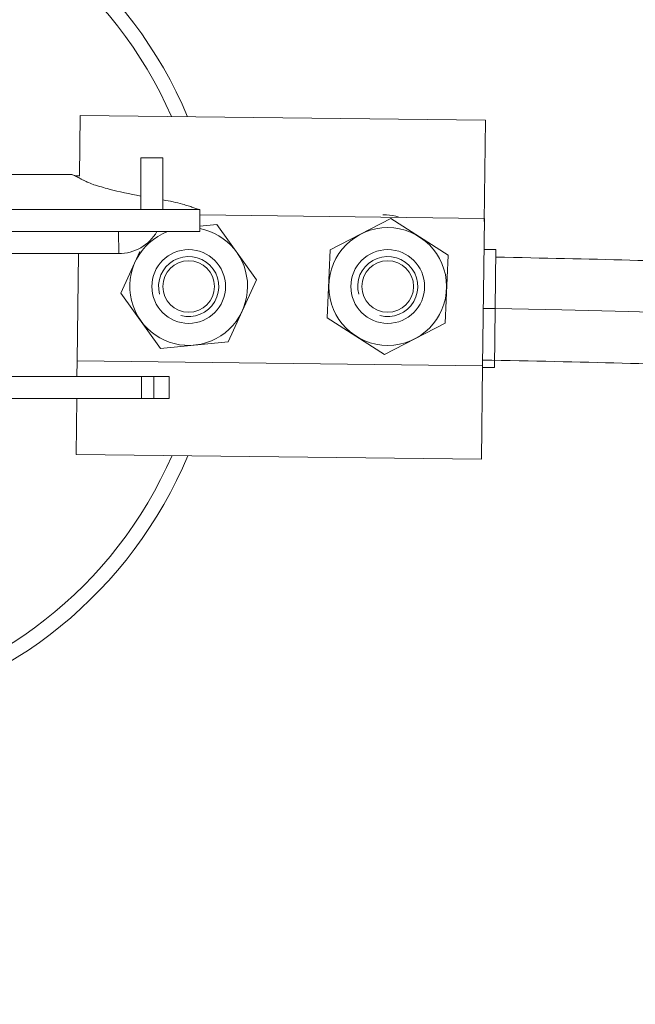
# Model space of a CAD drawing. Header units: millimetres. Extents: x -2674 to -2203, y -551 to -52.
# Tile 18 of 138: x -2392.795 to -2391.96, y -131.743 to -130.407. Entities that reach past the tile are written whole.
import ezdxf
from ezdxf.lldxf.tags import DXFTag

# ---------------------------------------------------------------- set-up
doc = ezdxf.new("R2010")
doc.units = ezdxf.units.MM
doc.layers.add('layer 1', color=7, linetype='Continuous')
tags = doc.linetypes.add('New Line26', pattern=[28.3, 19, -3.1, 3.1, -3.1]).pattern_tags.tags
tags[10:11] = [DXFTag(74, 4), DXFTag(75, 0), DXFTag(340, '0'), DXFTag(46, 1.0), DXFTag(50, 0.0), DXFTag(44, 0.0), DXFTag(45, 0.0)]
tags[8:9] = [DXFTag(74, 4), DXFTag(75, 0), DXFTag(340, '0'), DXFTag(46, 1.0), DXFTag(50, 0.0), DXFTag(44, 0.0), DXFTag(45, 0.0)]
tags[6:7] = [DXFTag(74, 4), DXFTag(75, 0), DXFTag(340, '0'), DXFTag(46, 1.0), DXFTag(50, 0.0), DXFTag(44, 0.0), DXFTag(45, 0.0)]
tags[4:5] = [DXFTag(74, 4), DXFTag(75, 0), DXFTag(340, '0'), DXFTag(46, 1.0), DXFTag(50, 0.0), DXFTag(44, 0.0), DXFTag(45, 0.0)]

msp = doc.modelspace()

# ---------------------------------------------------------------- linework, layer by layer
at = {"layer": 'layer 1', "lineweight": 9}
for points, knots in [([(-2392.5675, -130.5386), (-2392.6443, -130.3557), (-2392.8071, -130.2232), (-2393.0017, -130.1851), (-2393.0017, -130.1851), (-2393.1964, -130.147), (-2393.3972, -130.2084), (-2393.5372, -130.3488)], [0, 0, 0, 0, 0.333333, 0.333333, 0.333333, 0.333333, 1, 1, 1, 1]), ([(-2392.5893, -130.5383), (-2392.667, -130.3608), (-2392.8288, -130.2344), (-2393.0198, -130.202), (-2393.0198, -130.202), (-2393.2108, -130.1696), (-2393.4053, -130.2356), (-2393.5372, -130.3774)], [0, 0, 0, 0, 0.333333, 0.333333, 0.333333, 0.333333, 1, 1, 1, 1]), ([(-2392.7027, -130.6275), (-2392.7033, -130.6273), (-2392.7038, -130.6271), (-2392.7044, -130.6268), (-2392.7044, -130.6268), (-2392.705, -130.6266), (-2392.7055, -130.6263), (-2392.7061, -130.6261), (-2392.7061, -130.6261), (-2392.7066, -130.6258), (-2392.7072, -130.6255), (-2392.7077, -130.6253), (-2392.7077, -130.6253), (-2392.7083, -130.625), (-2392.7088, -130.6247), (-2392.7093, -130.6245), (-2392.7093, -130.6245), (-2392.7099, -130.6242), (-2392.7104, -130.6239), (-2392.7109, -130.6237), (-2392.7109, -130.6237), (-2392.7114, -130.6234), (-2392.7119, -130.6232), (-2392.7124, -130.6229), (-2392.7124, -130.6229), (-2392.7129, -130.6226), (-2392.7134, -130.6224), (-2392.7139, -130.6221), (-2392.7139, -130.6221), (-2392.7144, -130.6218), (-2392.7148, -130.6216), (-2392.7153, -130.6213), (-2392.7153, -130.6213), (-2392.7158, -130.6211), (-2392.7162, -130.6208), (-2392.7167, -130.6206), (-2392.7167, -130.6206), (-2392.7177, -130.6201), (-2392.7187, -130.6196), (-2392.7196, -130.6191), (-2392.7196, -130.6191), (-2392.7205, -130.6187), (-2392.7214, -130.6183), (-2392.7222, -130.6179), (-2392.7222, -130.6179), (-2392.7227, -130.6177), (-2392.7232, -130.6175), (-2392.7237, -130.6174), (-2392.7237, -130.6174), (-2392.7242, -130.6172), (-2392.7247, -130.6171), (-2392.7252, -130.617), (-2392.7252, -130.617), (-2392.7256, -130.6169), (-2392.726, -130.6169), (-2392.7264, -130.6169)], [0, 0, 0, 0, 0.066667, 0.066667, 0.066667, 0.066667, 0.133333, 0.133333, 0.133333, 0.133333, 0.2, 0.2, 0.2, 0.2, 0.266667, 0.266667, 0.266667, 0.266667, 0.333333, 0.333333, 0.333333, 0.333333, 0.4, 0.4, 0.4, 0.4, 0.466667, 0.466667, 0.466667, 0.466667, 0.533333, 0.533333, 0.533333, 0.533333, 0.6, 0.6, 0.6, 0.6, 0.666667, 0.666667, 0.666667, 0.666667, 0.733333, 0.733333, 0.733333, 0.733333, 0.8, 0.8, 0.8, 0.8, 0.866667, 0.866667, 0.866667, 0.866667, 1, 1, 1, 1]), ([(-2392.6948, -130.6309), (-2392.6878, -130.633), (-2392.6809, -130.635), (-2392.6738, -130.6368), (-2392.6738, -130.6368), (-2392.6602, -130.6404), (-2392.6461, -130.6435), (-2392.6311, -130.6463)], [0, 0, 0, 0, 0.333333, 0.333333, 0.333333, 0.333333, 1, 1, 1, 1]), ([(-2392.5744, -130.6573), (-2392.5716, -130.658), (-2392.569, -130.6588), (-2392.5666, -130.6595), (-2392.5666, -130.6595), (-2392.5643, -130.6602), (-2392.5621, -130.661), (-2392.5602, -130.6617), (-2392.5602, -130.6617), (-2392.5583, -130.6624), (-2392.5566, -130.663), (-2392.5551, -130.6635), (-2392.5551, -130.6635), (-2392.5537, -130.664), (-2392.5525, -130.6644), (-2392.5515, -130.6644)], [0, 0, 0, 0, 0.2, 0.2, 0.2, 0.2, 0.4, 0.4, 0.4, 0.4, 0.6, 0.6, 0.6, 0.6, 1, 1, 1, 1]), ([(-2392.2161, -130.769), (-2392.2161, -130.7249), (-2392.2519, -130.6891), (-2392.296, -130.6891), (-2392.296, -130.6891), (-2392.3402, -130.6891), (-2392.3759, -130.7249), (-2392.3759, -130.769), (-2392.3759, -130.769), (-2392.3759, -130.8131), (-2392.3402, -130.8489), (-2392.296, -130.8489), (-2392.296, -130.8489), (-2392.2519, -130.8489), (-2392.2161, -130.8132), (-2392.2161, -130.769)], [0, 0, 0, 0, 0.2, 0.2, 0.2, 0.2, 0.4, 0.4, 0.4, 0.4, 0.6, 0.6, 0.6, 0.6, 1, 1, 1, 1]), ([(-2392.5945, -130.6944), (-2392.6322, -130.7087), (-2392.6533, -130.749), (-2392.6436, -130.7882), (-2392.6436, -130.7882), (-2392.6339, -130.8274), (-2392.5964, -130.8532), (-2392.5564, -130.8483), (-2392.5564, -130.8483), (-2392.5163, -130.8434), (-2392.4861, -130.8094), (-2392.4861, -130.769)], [0, 0, 0, 0, 0.25, 0.25, 0.25, 0.25, 0.5, 0.5, 0.5, 0.5, 1, 1, 1, 1]), ([(-2392.516, -130.769), (-2392.516, -130.7414), (-2392.5384, -130.719), (-2392.566, -130.719), (-2392.566, -130.719), (-2392.5936, -130.719), (-2392.616, -130.7414), (-2392.616, -130.769), (-2392.616, -130.769), (-2392.616, -130.7966), (-2392.5936, -130.819), (-2392.566, -130.819), (-2392.566, -130.819), (-2392.5384, -130.819), (-2392.516, -130.7966), (-2392.516, -130.769)], [0, 0, 0, 0, 0.2, 0.2, 0.2, 0.2, 0.4, 0.4, 0.4, 0.4, 0.6, 0.6, 0.6, 0.6, 1, 1, 1, 1]), ([(-2392.5766, -130.8084), (-2392.5588, -130.8132), (-2392.5399, -130.8054), (-2392.5307, -130.7894), (-2392.5307, -130.7894), (-2392.5215, -130.7734), (-2392.5241, -130.7532), (-2392.5372, -130.7402), (-2392.5372, -130.7402), (-2392.5502, -130.7271), (-2392.5704, -130.7245), (-2392.5864, -130.7337), (-2392.5864, -130.7337), (-2392.6024, -130.7429), (-2392.6102, -130.7617), (-2392.6054, -130.7796)], [0, 0, 0, 0, 0.2, 0.2, 0.2, 0.2, 0.4, 0.4, 0.4, 0.4, 0.6, 0.6, 0.6, 0.6, 1, 1, 1, 1]), ([(-2392.246, -130.769), (-2392.246, -130.7414), (-2392.2684, -130.719), (-2392.296, -130.719), (-2392.296, -130.719), (-2392.3236, -130.719), (-2392.346, -130.7414), (-2392.346, -130.769), (-2392.346, -130.769), (-2392.346, -130.7966), (-2392.3236, -130.819), (-2392.296, -130.819), (-2392.296, -130.819), (-2392.2684, -130.819), (-2392.246, -130.7966), (-2392.246, -130.769)], [0, 0, 0, 0, 0.2, 0.2, 0.2, 0.2, 0.4, 0.4, 0.4, 0.4, 0.6, 0.6, 0.6, 0.6, 1, 1, 1, 1]), ([(-2392.3066, -130.8084), (-2392.2888, -130.8132), (-2392.2699, -130.8054), (-2392.2607, -130.7894), (-2392.2607, -130.7894), (-2392.2515, -130.7734), (-2392.2541, -130.7532), (-2392.2672, -130.7402), (-2392.2672, -130.7402), (-2392.2802, -130.7271), (-2392.3004, -130.7245), (-2392.3164, -130.7337), (-2392.3164, -130.7337), (-2392.3324, -130.7429), (-2392.3402, -130.7617), (-2392.3354, -130.7796)], [0, 0, 0, 0, 0.2, 0.2, 0.2, 0.2, 0.4, 0.4, 0.4, 0.4, 0.6, 0.6, 0.6, 0.6, 1, 1, 1, 1]), ([(-2386.1746, -139.535), (-2386.1072, -139.5204), (-2386.0411, -139.5048), (-2385.9766, -139.4883), (-2385.9766, -139.4883), (-2385.8559, -139.4575), (-2385.7406, -139.4234), (-2385.6313, -139.3867), (-2385.6313, -139.3867), (-2385.5219, -139.35), (-2385.4185, -139.3106), (-2385.321, -139.269), (-2385.321, -139.269), (-2385.2197, -139.2259), (-2385.1249, -139.1804), (-2385.0362, -139.1331), (-2385.0362, -139.1331), (-2384.9433, -139.0836), (-2384.8571, -139.0322), (-2384.7771, -138.9793), (-2384.7771, -138.9793), (-2384.7108, -138.9356), (-2384.6488, -138.8908), (-2384.5906, -138.8453), (-2384.5906, -138.8453), (-2384.5375, -138.8038), (-2384.4877, -138.7617), (-2384.4407, -138.7191), (-2384.4407, -138.7191), (-2384.4004, -138.6825), (-2384.3622, -138.6456), (-2384.326, -138.6083), (-2384.326, -138.6083), (-2384.2961, -138.5775), (-2384.2675, -138.5466), (-2384.2403, -138.5154), (-2384.2403, -138.5154), (-2384.2135, -138.4848), (-2384.1879, -138.4539), (-2384.1634, -138.423), (-2384.1634, -138.423), (-2384.1273, -138.3772), (-2384.0936, -138.331), (-2384.0623, -138.2846), (-2384.0623, -138.2846), (-2384.0253, -138.2298), (-2383.9915, -138.1747), (-2383.9606, -138.1193), (-2383.9606, -138.1193), (-2383.9265, -138.0581), (-2383.8959, -137.9966), (-2383.8685, -137.9349), (-2383.8685, -137.9349), (-2383.8408, -137.8723), (-2383.8163, -137.8095), (-2383.7948, -137.7466), (-2383.7948, -137.7466), (-2383.7676, -137.6667), (-2383.7451, -137.5866), (-2383.7268, -137.5063), (-2383.7268, -137.5063), (-2383.7084, -137.4255), (-2383.6944, -137.3444), (-2383.6842, -137.2634), (-2383.6842, -137.2634), (-2383.675, -137.1899), (-2383.6689, -137.1164), (-2383.6658, -137.0429), (-2383.6658, -137.0429), (-2383.6633, -136.9825), (-2383.6627, -136.922), (-2383.664, -136.8616), (-2383.664, -136.8616), (-2383.6649, -136.8226), (-2383.6665, -136.7836), (-2383.6688, -136.7447), (-2383.6688, -136.7447), (-2383.6715, -136.7004), (-2383.6752, -136.6561), (-2383.6797, -136.6119), (-2383.6797, -136.6119), (-2383.6852, -136.5584), (-2383.6921, -136.5049), (-2383.7002, -136.4516), (-2383.7002, -136.4516), (-2383.7098, -136.3888), (-2383.7212, -136.326), (-2383.7343, -136.2634), (-2383.7343, -136.2634), (-2383.7509, -136.184), (-2383.7701, -136.1047), (-2383.792, -136.0256), (-2383.792, -136.0256), (-2383.8115, -135.9552), (-2383.833, -135.8849), (-2383.8565, -135.8148), (-2383.8565, -135.8148), (-2383.8768, -135.754), (-2383.8987, -135.6933), (-2383.9219, -135.6327), (-2383.9219, -135.6327), (-2383.9423, -135.5796), (-2383.9638, -135.5266), (-2383.9863, -135.4737), (-2383.9863, -135.4737), (-2384.0103, -135.4176), (-2384.0354, -135.3617), (-2384.0617, -135.3058), (-2384.0617, -135.3058), (-2384.0903, -135.2451), (-2384.1202, -135.1845), (-2384.1516, -135.1241), (-2384.1516, -135.1241), (-2384.1885, -135.053), (-2384.2273, -134.982), (-2384.268, -134.9112), (-2384.268, -134.9112), (-2384.3106, -134.8371), (-2384.3554, -134.7631), (-2384.4022, -134.6894), (-2384.4022, -134.6894), (-2384.4508, -134.6127), (-2384.5017, -134.5363), (-2384.5548, -134.4601), (-2384.5548, -134.4601), (-2384.6099, -134.3812), (-2384.6673, -134.3025), (-2384.7273, -134.2241), (-2384.7273, -134.2241), (-2384.7849, -134.1486), (-2384.8448, -134.0734), (-2384.907, -133.9985), (-2384.907, -133.9985), (-2384.9592, -133.9356), (-2385.013, -133.8729), (-2385.0685, -133.8104), (-2385.0685, -133.8104), (-2385.1133, -133.76), (-2385.1593, -133.7096), (-2385.2063, -133.6595), (-2385.2063, -133.6595), (-2385.249, -133.6139), (-2385.2926, -133.5684), (-2385.3371, -133.5231), (-2385.3371, -133.5231), (-2385.3912, -133.468), (-2385.4467, -133.4132), (-2385.5036, -133.3585), (-2385.5036, -133.3585), (-2385.5704, -133.2944), (-2385.6391, -133.2305), (-2385.7099, -133.167), (-2385.7099, -133.167), (-2385.7854, -133.0991), (-2385.8633, -133.0316), (-2385.9437, -132.9646), (-2385.9437, -132.9646), (-2386.0219, -132.8992), (-2386.1024, -132.8343), (-2386.1853, -132.7699), (-2386.1853, -132.7699), (-2386.266, -132.7072), (-2386.3489, -132.645), (-2386.4342, -132.5832), (-2386.4342, -132.5832), (-2386.5466, -132.5019), (-2386.6633, -132.4214), (-2386.7845, -132.3419), (-2386.7845, -132.3419), (-2386.9043, -132.2633), (-2387.0285, -132.1858), (-2387.1576, -132.1094), (-2387.1576, -132.1094), (-2387.2864, -132.0333), (-2387.42, -131.9583), (-2387.559, -131.8849), (-2387.559, -131.8849), (-2387.6943, -131.8134), (-2387.8346, -131.7433), (-2387.9806, -131.6749), (-2387.9806, -131.6749), (-2388.111, -131.6138), (-2388.2458, -131.5542), (-2388.3855, -131.4962), (-2388.3855, -131.4962), (-2388.4656, -131.463), (-2388.5473, -131.4303), (-2388.6306, -131.3984), (-2388.6306, -131.3984), (-2388.7196, -131.3642), (-2388.8105, -131.3308), (-2388.9034, -131.2982), (-2388.9034, -131.2982), (-2389.0042, -131.2628), (-2389.1074, -131.2284), (-2389.213, -131.1952), (-2389.213, -131.1952), (-2389.3271, -131.1593), (-2389.4441, -131.1248), (-2389.5639, -131.0918), (-2389.5639, -131.0918), (-2389.6568, -131.0663), (-2389.7513, -131.0417), (-2389.8476, -131.0182), (-2389.8476, -131.0182), (-2389.958, -130.9913), (-2390.0707, -130.9658), (-2390.1856, -130.9419), (-2390.1856, -130.9419), (-2390.3149, -130.915), (-2390.447, -130.8902), (-2390.5816, -130.8678), (-2390.5816, -130.8678), (-2390.6697, -130.8531), (-2390.7588, -130.8395), (-2390.8489, -130.8269), (-2390.8489, -130.8269), (-2390.9449, -130.8135), (-2391.042, -130.8013), (-2391.1397, -130.7905), (-2391.1397, -130.7905), (-2391.2437, -130.7791), (-2391.3484, -130.7691), (-2391.4551, -130.7606), (-2391.4551, -130.7606), (-2391.5688, -130.7516), (-2391.6848, -130.7442), (-2391.7961, -130.7393), (-2391.7961, -130.7393), (-2391.911, -130.7342), (-2392.0209, -130.7317), (-2392.1495, -130.7291)], [0, 0, 0, 0, 0.016949, 0.016949, 0.016949, 0.016949, 0.033898, 0.033898, 0.033898, 0.033898, 0.050847, 0.050847, 0.050847, 0.050847, 0.067797, 0.067797, 0.067797, 0.067797, 0.084746, 0.084746, 0.084746, 0.084746, 0.101695, 0.101695, 0.101695, 0.101695, 0.118644, 0.118644, 0.118644, 0.118644, 0.135593, 0.135593, 0.135593, 0.135593, 0.152542, 0.152542, 0.152542, 0.152542, 0.169492, 0.169492, 0.169492, 0.169492, 0.186441, 0.186441, 0.186441, 0.186441, 0.20339, 0.20339, 0.20339, 0.20339, 0.220339, 0.220339, 0.220339, 0.220339, 0.237288, 0.237288, 0.237288, 0.237288, 0.254237, 0.254237, 0.254237, 0.254237, 0.271186, 0.271186, 0.271186, 0.271186, 0.288136, 0.288136, 0.288136, 0.288136, 0.305085, 0.305085, 0.305085, 0.305085, 0.322034, 0.322034, 0.322034, 0.322034, 0.338983, 0.338983, 0.338983, 0.338983, 0.355932, 0.355932, 0.355932, 0.355932, 0.372881, 0.372881, 0.372881, 0.372881, 0.389831, 0.389831, 0.389831, 0.389831, 0.40678, 0.40678, 0.40678, 0.40678, 0.423729, 0.423729, 0.423729, 0.423729, 0.440678, 0.440678, 0.440678, 0.440678, 0.457627, 0.457627, 0.457627, 0.457627, 0.474576, 0.474576, 0.474576, 0.474576, 0.491525, 0.491525, 0.491525, 0.491525, 0.508475, 0.508475, 0.508475, 0.508475, 0.525424, 0.525424, 0.525424, 0.525424, 0.542373, 0.542373, 0.542373, 0.542373, 0.559322, 0.559322, 0.559322, 0.559322, 0.576271, 0.576271, 0.576271, 0.576271, 0.59322, 0.59322, 0.59322, 0.59322, 0.610169, 0.610169, 0.610169, 0.610169, 0.627119, 0.627119, 0.627119, 0.627119, 0.644068, 0.644068, 0.644068, 0.644068, 0.661017, 0.661017, 0.661017, 0.661017, 0.677966, 0.677966, 0.677966, 0.677966, 0.694915, 0.694915, 0.694915, 0.694915, 0.711864, 0.711864, 0.711864, 0.711864, 0.728814, 0.728814, 0.728814, 0.728814, 0.745763, 0.745763, 0.745763, 0.745763, 0.762712, 0.762712, 0.762712, 0.762712, 0.779661, 0.779661, 0.779661, 0.779661, 0.79661, 0.79661, 0.79661, 0.79661, 0.813559, 0.813559, 0.813559, 0.813559, 0.830508, 0.830508, 0.830508, 0.830508, 0.847458, 0.847458, 0.847458, 0.847458, 0.864407, 0.864407, 0.864407, 0.864407, 0.881356, 0.881356, 0.881356, 0.881356, 0.898305, 0.898305, 0.898305, 0.898305, 0.915254, 0.915254, 0.915254, 0.915254, 0.932203, 0.932203, 0.932203, 0.932203, 0.949153, 0.949153, 0.949153, 0.949153, 0.966102, 0.966102, 0.966102, 0.966102, 1, 1, 1, 1]), ([(-2392.531, -130.769), (-2392.531, -130.7497), (-2392.5467, -130.734), (-2392.566, -130.734), (-2392.566, -130.734), (-2392.5854, -130.734), (-2392.601, -130.7497), (-2392.601, -130.769), (-2392.601, -130.769), (-2392.601, -130.7884), (-2392.5854, -130.804), (-2392.566, -130.804), (-2392.566, -130.804), (-2392.5467, -130.804), (-2392.531, -130.7884), (-2392.531, -130.769)], [0, 0, 0, 0, 0.2, 0.2, 0.2, 0.2, 0.4, 0.4, 0.4, 0.4, 0.6, 0.6, 0.6, 0.6, 1, 1, 1, 1]), ([(-2392.261, -130.769), (-2392.261, -130.7497), (-2392.2767, -130.734), (-2392.296, -130.734), (-2392.296, -130.734), (-2392.3154, -130.734), (-2392.331, -130.7497), (-2392.331, -130.769), (-2392.331, -130.769), (-2392.331, -130.7884), (-2392.3154, -130.804), (-2392.296, -130.804), (-2392.296, -130.804), (-2392.2767, -130.804), (-2392.261, -130.7884), (-2392.261, -130.769)], [0, 0, 0, 0, 0.2, 0.2, 0.2, 0.2, 0.4, 0.4, 0.4, 0.4, 0.6, 0.6, 0.6, 0.6, 1, 1, 1, 1]), ([(-2392.1672, -130.8688), (-2392.0327, -130.8714), (-2391.9192, -130.8739), (-2391.8005, -130.8792), (-2391.8005, -130.8792), (-2391.6901, -130.8842), (-2391.5751, -130.8915), (-2391.4624, -130.9005), (-2391.4624, -130.9005), (-2391.3567, -130.9089), (-2391.253, -130.9188), (-2391.1501, -130.9302), (-2391.1501, -130.9302), (-2391.0533, -130.941), (-2390.9571, -130.9531), (-2390.8622, -130.9664), (-2390.8622, -130.9664), (-2390.773, -130.9789), (-2390.6848, -130.9925), (-2390.5977, -131.007), (-2390.5977, -131.007), (-2390.4646, -131.0293), (-2390.334, -131.054), (-2390.2062, -131.0806), (-2390.2062, -131.0806), (-2390.0927, -131.1043), (-2389.9815, -131.1296), (-2389.8726, -131.1562), (-2389.8726, -131.1562), (-2389.7777, -131.1795), (-2389.6845, -131.2038), (-2389.5931, -131.229), (-2389.5931, -131.229), (-2389.4374, -131.2719), (-2389.2867, -131.3176), (-2389.141, -131.3654), (-2389.141, -131.3654), (-2389.0097, -131.4084), (-2388.8824, -131.4532), (-2388.7589, -131.4994), (-2388.7589, -131.4994), (-2388.6469, -131.5413), (-2388.538, -131.5844), (-2388.432, -131.6285), (-2388.432, -131.6285), (-2388.2942, -131.6858), (-2388.1614, -131.7447), (-2388.0329, -131.805), (-2388.0329, -131.805), (-2387.8894, -131.8724), (-2387.7514, -131.9414), (-2387.6185, -132.0118), (-2387.6185, -132.0118), (-2387.4821, -132.084), (-2387.3511, -132.1576), (-2387.2248, -132.2324), (-2387.2248, -132.2324), (-2387.0982, -132.3073), (-2386.9765, -132.3834), (-2386.8591, -132.4603), (-2386.8591, -132.4603), (-2386.7403, -132.5383), (-2386.6261, -132.6172), (-2386.516, -132.6968), (-2386.516, -132.6968), (-2386.4446, -132.7484), (-2386.3751, -132.8004), (-2386.3072, -132.8526), (-2386.3072, -132.8526), (-2386.2376, -132.9061), (-2386.1697, -132.9599), (-2386.1035, -133.014), (-2386.1035, -133.014), (-2386.0358, -133.0694), (-2385.9697, -133.1251), (-2385.9054, -133.181), (-2385.9054, -133.181), (-2385.841, -133.237), (-2385.7782, -133.2932), (-2385.7171, -133.3497), (-2385.7171, -133.3497), (-2385.6622, -133.4003), (-2385.6087, -133.4512), (-2385.5563, -133.5022), (-2385.5563, -133.5022), (-2385.5117, -133.5457), (-2385.468, -133.5894), (-2385.4252, -133.6331), (-2385.4252, -133.6331), (-2385.3889, -133.6702), (-2385.3532, -133.7074), (-2385.3182, -133.7446), (-2385.3182, -133.7446), (-2385.2841, -133.7809), (-2385.2506, -133.8173), (-2385.2177, -133.8537), (-2385.2177, -133.8537), (-2385.1785, -133.897), (-2385.1402, -133.9404), (-2385.1027, -133.9839), (-2385.1027, -133.9839), (-2385.0501, -134.0447), (-2384.9992, -134.1058), (-2384.9499, -134.167), (-2384.9499, -134.167), (-2384.8936, -134.2369), (-2384.8393, -134.307), (-2384.787, -134.3772), (-2384.787, -134.3772), (-2384.7351, -134.447), (-2384.6852, -134.5169), (-2384.6372, -134.5871), (-2384.6372, -134.5871), (-2384.5908, -134.6549), (-2384.5462, -134.723), (-2384.5035, -134.7911), (-2384.5035, -134.7911), (-2384.4622, -134.8569), (-2384.4227, -134.9229), (-2384.3848, -134.9889), (-2384.3848, -134.9889), (-2384.3485, -135.0523), (-2384.3138, -135.1157), (-2384.2807, -135.1792), (-2384.2807, -135.1792), (-2384.2478, -135.2423), (-2384.2165, -135.3054), (-2384.1868, -135.3687), (-2384.1868, -135.3687), (-2384.1596, -135.4266), (-2384.1337, -135.4846), (-2384.1092, -135.5427), (-2384.1092, -135.5427), (-2384.0857, -135.5982), (-2384.0635, -135.6537), (-2384.0426, -135.7093), (-2384.0426, -135.7093), (-2384.0182, -135.774), (-2383.9956, -135.8388), (-2383.9747, -135.9036), (-2383.9747, -135.9036), (-2383.9559, -135.9617), (-2383.9387, -136.0198), (-2383.9228, -136.0779), (-2383.9228, -136.0779), (-2383.9053, -136.1421), (-2383.8896, -136.2064), (-2383.8758, -136.2706), (-2383.8758, -136.2706), (-2383.8626, -136.3321), (-2383.8511, -136.3935), (-2383.8413, -136.4549), (-2383.8413, -136.4549), (-2383.8331, -136.5073), (-2383.8261, -136.5596), (-2383.8204, -136.6119), (-2383.8204, -136.6119), (-2383.8157, -136.656), (-2383.8119, -136.7002), (-2383.8091, -136.7443), (-2383.8091, -136.7443), (-2383.8067, -136.782), (-2383.805, -136.8196), (-2383.8041, -136.8572), (-2383.8041, -136.8572), (-2383.8031, -136.9014), (-2383.803, -136.9455), (-2383.8041, -136.9896), (-2383.8041, -136.9896), (-2383.8054, -137.0418), (-2383.8082, -137.0939), (-2383.8126, -137.1459), (-2383.8126, -137.1459), (-2383.8176, -137.2054), (-2383.8248, -137.2647), (-2383.8342, -137.324), (-2383.8342, -137.324), (-2383.8439, -137.3852), (-2383.8561, -137.4463), (-2383.8709, -137.5072), (-2383.8709, -137.5072), (-2383.8855, -137.5677), (-2383.9028, -137.6281), (-2383.923, -137.6884), (-2383.923, -137.6884), (-2383.9456, -137.7561), (-2383.9719, -137.8236), (-2384.0023, -137.8909), (-2384.0023, -137.8909), (-2384.032, -137.9568), (-2384.0657, -138.0224), (-2384.1038, -138.0877), (-2384.1038, -138.0877), (-2384.137, -138.1446), (-2384.1735, -138.2011), (-2384.2139, -138.2574), (-2384.2139, -138.2574), (-2384.247, -138.3034), (-2384.2826, -138.3492), (-2384.3211, -138.3948), (-2384.3211, -138.3948), (-2384.3566, -138.4366), (-2384.3944, -138.4783), (-2384.4349, -138.5195), (-2384.4349, -138.5195), (-2384.4868, -138.5724), (-2384.5431, -138.6247), (-2384.6042, -138.6762), (-2384.6042, -138.6762), (-2384.6772, -138.7377), (-2384.7572, -138.798), (-2384.8453, -138.8567), (-2384.8453, -138.8567), (-2384.9215, -138.9074), (-2385.0037, -138.9569), (-2385.0927, -139.0047), (-2385.0927, -139.0047), (-2385.1777, -139.0503), (-2385.2688, -139.0943), (-2385.3665, -139.1363), (-2385.3665, -139.1363), (-2385.4604, -139.1766), (-2385.5604, -139.215), (-2385.6664, -139.2509), (-2385.6664, -139.2509), (-2385.7724, -139.2867), (-2385.8844, -139.3201), (-2386.002, -139.3503), (-2386.002, -139.3503), (-2386.1232, -139.3815), (-2386.2504, -139.4095), (-2386.3823, -139.4338), (-2386.3823, -139.4338), (-2386.5208, -139.4593), (-2386.6646, -139.4807), (-2386.8119, -139.4979), (-2386.8119, -139.4979), (-2386.8893, -139.5069), (-2386.9676, -139.5147), (-2387.0464, -139.5214), (-2387.0464, -139.5214), (-2387.098, -139.5258), (-2387.1498, -139.5297), (-2387.2021, -139.5331)], [0, 0, 0, 0, 0.016129, 0.016129, 0.016129, 0.016129, 0.032258, 0.032258, 0.032258, 0.032258, 0.048387, 0.048387, 0.048387, 0.048387, 0.064516, 0.064516, 0.064516, 0.064516, 0.080645, 0.080645, 0.080645, 0.080645, 0.096774, 0.096774, 0.096774, 0.096774, 0.112903, 0.112903, 0.112903, 0.112903, 0.129032, 0.129032, 0.129032, 0.129032, 0.145161, 0.145161, 0.145161, 0.145161, 0.16129, 0.16129, 0.16129, 0.16129, 0.177419, 0.177419, 0.177419, 0.177419, 0.193548, 0.193548, 0.193548, 0.193548, 0.209677, 0.209677, 0.209677, 0.209677, 0.225806, 0.225806, 0.225806, 0.225806, 0.241935, 0.241935, 0.241935, 0.241935, 0.258065, 0.258065, 0.258065, 0.258065, 0.274194, 0.274194, 0.274194, 0.274194, 0.290323, 0.290323, 0.290323, 0.290323, 0.306452, 0.306452, 0.306452, 0.306452, 0.322581, 0.322581, 0.322581, 0.322581, 0.33871, 0.33871, 0.33871, 0.33871, 0.354839, 0.354839, 0.354839, 0.354839, 0.370968, 0.370968, 0.370968, 0.370968, 0.387097, 0.387097, 0.387097, 0.387097, 0.403226, 0.403226, 0.403226, 0.403226, 0.419355, 0.419355, 0.419355, 0.419355, 0.435484, 0.435484, 0.435484, 0.435484, 0.451613, 0.451613, 0.451613, 0.451613, 0.467742, 0.467742, 0.467742, 0.467742, 0.483871, 0.483871, 0.483871, 0.483871, 0.5, 0.5, 0.5, 0.5, 0.516129, 0.516129, 0.516129, 0.516129, 0.532258, 0.532258, 0.532258, 0.532258, 0.548387, 0.548387, 0.548387, 0.548387, 0.564516, 0.564516, 0.564516, 0.564516, 0.580645, 0.580645, 0.580645, 0.580645, 0.596774, 0.596774, 0.596774, 0.596774, 0.612903, 0.612903, 0.612903, 0.612903, 0.629032, 0.629032, 0.629032, 0.629032, 0.645161, 0.645161, 0.645161, 0.645161, 0.66129, 0.66129, 0.66129, 0.66129, 0.677419, 0.677419, 0.677419, 0.677419, 0.693548, 0.693548, 0.693548, 0.693548, 0.709677, 0.709677, 0.709677, 0.709677, 0.725806, 0.725806, 0.725806, 0.725806, 0.741935, 0.741935, 0.741935, 0.741935, 0.758065, 0.758065, 0.758065, 0.758065, 0.774194, 0.774194, 0.774194, 0.774194, 0.790323, 0.790323, 0.790323, 0.790323, 0.806452, 0.806452, 0.806452, 0.806452, 0.822581, 0.822581, 0.822581, 0.822581, 0.83871, 0.83871, 0.83871, 0.83871, 0.854839, 0.854839, 0.854839, 0.854839, 0.870968, 0.870968, 0.870968, 0.870968, 0.887097, 0.887097, 0.887097, 0.887097, 0.903226, 0.903226, 0.903226, 0.903226, 0.919355, 0.919355, 0.919355, 0.919355, 0.935484, 0.935484, 0.935484, 0.935484, 0.951613, 0.951613, 0.951613, 0.951613, 0.967742, 0.967742, 0.967742, 0.967742, 1, 1, 1, 1]), ([(-2393.5372, -131.1606), (-2393.4051, -131.3027), (-2393.2103, -131.3686), (-2393.0191, -131.3359), (-2393.0191, -131.3359), (-2392.8278, -131.3032), (-2392.666, -131.1762), (-2392.5886, -130.9983)], [0, 0, 0, 0, 0.333333, 0.333333, 0.333333, 0.333333, 1, 1, 1, 1]), ([(-2393.5372, -131.1893), (-2393.397, -131.3298), (-2393.196, -131.3911), (-2393.0013, -131.3528), (-2393.0013, -131.3528), (-2392.8065, -131.3146), (-2392.6437, -131.1817), (-2392.5671, -130.9986)], [0, 0, 0, 0, 0.333333, 0.333333, 0.333333, 0.333333, 1, 1, 1, 1])]:
    msp.add_open_spline(points, degree=3, knots=knots, dxfattribs=at)
for points in [[(-2392.7143, -130.6194), (-2392.7143, -130.6194), (-2392.7133, -130.5368), (-2392.7133, -130.5368)], [(-2392.1633, -130.5434), (-2392.1633, -130.5434), (-2392.7133, -130.5368), (-2392.7133, -130.5368)], [(-2392.165, -130.6806), (-2392.165, -130.6806), (-2392.1633, -130.5434), (-2392.1633, -130.5434)], [(-2392.601, -130.5944), (-2392.601, -130.5944), (-2392.631, -130.5944), (-2392.631, -130.5944)], [(-2392.631, -130.5944), (-2392.631, -130.5944), (-2392.631, -130.6644), (-2392.631, -130.6644)], [(-2392.601, -130.5944), (-2392.601, -130.5944), (-2392.601, -130.6644), (-2392.601, -130.6644)], [(-2393.1564, -130.6169), (-2393.1564, -130.6169), (-2392.7264, -130.6169), (-2392.7264, -130.6169)], [(-2392.7143, -130.619), (-2392.7143, -130.619), (-2392.7199, -130.619), (-2392.7199, -130.619)], [(-2392.7027, -130.6275), (-2392.7027, -130.6275), (-2392.6948, -130.6309), (-2392.6948, -130.6309)], [(-2392.601, -130.6515), (-2392.5915, -130.6531), (-2392.5822, -130.6548), (-2392.5744, -130.6573)], [(-2392.601, -130.6644), (-2392.601, -130.6644), (-2393.0843, -130.6644), (-2393.0843, -130.6644)], [(-2392.601, -130.6644), (-2392.601, -130.6644), (-2392.551, -130.6644), (-2392.551, -130.6644)], [(-2392.551, -130.6644), (-2392.551, -130.6644), (-2392.551, -130.6944), (-2392.551, -130.6944)], [(-2392.1649, -130.6765), (-2392.1649, -130.6765), (-2392.551, -130.6718), (-2392.551, -130.6718)], [(-2392.3027, -130.6718), (-2392.3027, -130.6718), (-2392.2977, -130.6718), (-2392.2977, -130.6718)], [(-2392.281, -130.6749), (-2392.2864, -130.6729), (-2392.292, -130.6719), (-2392.2977, -130.6718)], [(-2392.5278, -130.6849), (-2392.5278, -130.6849), (-2392.5507, -130.6871), (-2392.5507, -130.6871)], [(-2392.4741, -130.76), (-2392.4741, -130.76), (-2392.5278, -130.6849), (-2392.5278, -130.6849)], [(-2392.2919, -130.6767), (-2392.2919, -130.6767), (-2392.3739, -130.7193), (-2392.3739, -130.7193)], [(-2392.214, -130.7265), (-2392.214, -130.7265), (-2392.2919, -130.6767), (-2392.2919, -130.6767)], [(-2392.1673, -130.8765), (-2392.1673, -130.8765), (-2392.1649, -130.6765), (-2392.1649, -130.6765)], [(-2392.601, -130.6944), (-2392.601, -130.6944), (-2393.0549, -130.6944), (-2393.0549, -130.6944)], [(-2392.661, -130.6944), (-2392.661, -130.6944), (-2393.0549, -130.6944), (-2393.0549, -130.6944)], [(-2392.661, -130.6944), (-2392.661, -130.6944), (-2392.6609, -130.7244), (-2392.6609, -130.7244)], [(-2392.6609, -130.7244), (-2392.6395, -130.7243), (-2392.6198, -130.7129), (-2392.6091, -130.6944)], [(-2392.551, -130.6944), (-2392.551, -130.6944), (-2392.601, -130.6944), (-2392.601, -130.6944)], [(-2392.4861, -130.769), (-2392.4861, -130.7307), (-2392.5134, -130.6977), (-2392.551, -130.6905)], [(-2392.661, -130.7244), (-2392.661, -130.7244), (-2393.0255, -130.7244), (-2393.0255, -130.7244)], [(-2392.7155, -130.7244), (-2392.7155, -130.7244), (-2392.7173, -130.8698), (-2392.7173, -130.8698)], [(-2392.661, -130.7244), (-2392.661, -130.7244), (-2392.6609, -130.7244), (-2392.6609, -130.7244)], [(-2392.6323, -130.7216), (-2392.6323, -130.7216), (-2392.658, -130.778), (-2392.658, -130.778)], [(-2392.3739, -130.7193), (-2392.3739, -130.7193), (-2392.378, -130.8116), (-2392.378, -130.8116)], [(-2392.2182, -130.8188), (-2392.2182, -130.8188), (-2392.214, -130.7265), (-2392.214, -130.7265)], [(-2392.1494, -130.719), (-2392.1494, -130.719), (-2392.1654, -130.7188), (-2392.1654, -130.7188)], [(-2392.1494, -130.719), (-2392.1494, -130.719), (-2392.1513, -130.879), (-2392.1513, -130.879)], [(-2392.5123, -130.8442), (-2392.5123, -130.8442), (-2392.4741, -130.76), (-2392.4741, -130.76)], [(-2392.658, -130.778), (-2392.658, -130.778), (-2392.6042, -130.8531), (-2392.6042, -130.8531)], [(-2392.378, -130.8116), (-2392.378, -130.8116), (-2392.3002, -130.8613), (-2392.3002, -130.8613)], [(-2392.3002, -130.8613), (-2392.3002, -130.8613), (-2392.2182, -130.8188), (-2392.2182, -130.8188)], [(-2392.6042, -130.8531), (-2392.6042, -130.8531), (-2392.5123, -130.8442), (-2392.5123, -130.8442)], [(-2392.7175, -130.8912), (-2392.7175, -130.8912), (-2392.7173, -130.8698), (-2392.7173, -130.8698)], [(-2392.7173, -130.8698), (-2392.7173, -130.8698), (-2392.1673, -130.8765), (-2392.1673, -130.8765)], [(-2392.1688, -131.0034), (-2392.1688, -131.0034), (-2392.1673, -130.8765), (-2392.1673, -130.8765)], [(-2392.1673, -130.8788), (-2392.1673, -130.8788), (-2392.1513, -130.879), (-2392.1513, -130.879)], [(-2392.6299, -130.8912), (-2392.6299, -130.8912), (-2392.8554, -130.8912), (-2392.8554, -130.8912)], [(-2392.6131, -130.8912), (-2392.6131, -130.8912), (-2392.6299, -130.8912), (-2392.6299, -130.8912)], [(-2392.6299, -130.9212), (-2392.6299, -130.9212), (-2392.6299, -130.8912), (-2392.6299, -130.8912)], [(-2392.5923, -130.8912), (-2392.5923, -130.8912), (-2392.6131, -130.8912), (-2392.6131, -130.8912)], [(-2392.6131, -130.9212), (-2392.6131, -130.9212), (-2392.6131, -130.8912), (-2392.6131, -130.8912)], [(-2392.5923, -130.9212), (-2392.5923, -130.9212), (-2392.5923, -130.8912), (-2392.5923, -130.8912)], [(-2392.6299, -130.9212), (-2392.6299, -130.9212), (-2392.8554, -130.9212), (-2392.8554, -130.9212)], [(-2392.7188, -130.9968), (-2392.7188, -130.9968), (-2392.7179, -130.9212), (-2392.7179, -130.9212)], [(-2392.6131, -130.9212), (-2392.6131, -130.9212), (-2392.6299, -130.9212), (-2392.6299, -130.9212)], [(-2392.5923, -130.9212), (-2392.5923, -130.9212), (-2392.6131, -130.9212), (-2392.6131, -130.9212)], [(-2392.1688, -131.0034), (-2392.1688, -131.0034), (-2392.7188, -130.9968), (-2392.7188, -130.9968)]]:
    msp.add_open_spline(points, degree=3, dxfattribs=at)
at = {"layer": 'layer 1', "linetype": 'New Line26', "lineweight": 9}
msp.add_open_spline([(-2387.8372, -139.6223), (-2387.8272, -139.6223), (-2387.8172, -139.6223), (-2387.8072, -139.6223), (-2387.8072, -139.6223), (-2380.0598, -139.6223), (-2384.4035, -130.8923), (-2392.1504, -130.799), (-2392.1504, -130.799), (-2392.1557, -130.799), (-2392.161, -130.7989), (-2392.1664, -130.7988)], degree=3, knots=[0, 0, 0, 0, 0.25, 0.25, 0.25, 0.25, 0.5, 0.5, 0.5, 0.5, 1, 1, 1, 1], dxfattribs=at)

doc.saveas('drawing.dxf')
